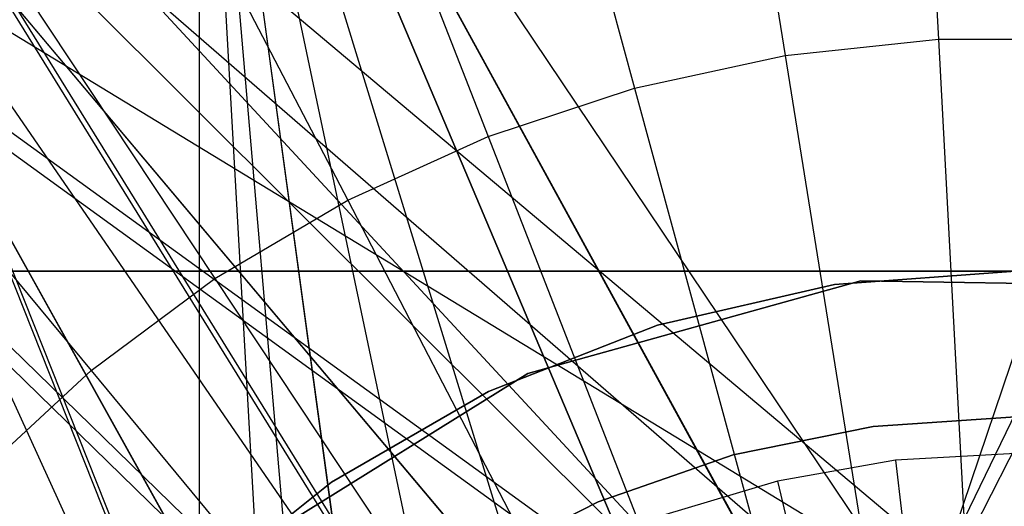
# Model space of a CAD drawing. Extents: x 0.1 to 16.1, y -7 to 7.
# Tile 41 of 68: x 7.67 to 8.075, y 0.403 to 0.603. Entities that reach past the tile are written whole.
import ezdxf

# ---------------------------------------------------------------- set-up
doc = ezdxf.new("R2010")
doc.units = 0
doc.header["$LTSCALE"] = 2.54
doc.layers.get('0').update_dxf_attribs({"color": 13, "linetype": 'CONTINUOUS'})

# ---------------------------------------------------------------- blocks, each defined once
blk = doc.blocks.new('DROPS_WOOD_E_PM_STL')
at = {"color": 0}
for p, q in [((8.0327, 0.88736, 2.286), (8.04826, 0.59548, 2.22278)), ((8.0327, 0.88736, 2.286), (8.04826, 0.59548, 2.22278)), ((7.93865, 0.87731, 2.286), (7.98515, 0.58873, 2.22278)), ((7.93865, 0.87731, 2.286), (7.98515, 0.58873, 2.22278)), ((7.8462, 0.85732, 2.286), (7.92311, 0.57531, 2.22278)), ((7.8462, 0.85732, 2.286), (7.92311, 0.57531, 2.22278)), ((7.7564, 0.82761, 2.286), (7.86284, 0.55538, 2.22278)), ((7.7564, 0.82761, 2.286), (7.86284, 0.55538, 2.22278)), ((7.31182, 0.81361, 29.4039), (7.89295, 0.24817, 29.36883)), ((8.14676, 0.3061, 29.36695), (7.31182, 0.81361, 29.4039)), ((8.14676, 0.3061, 29.36695), (7.31182, 0.81361, 29.4039)), ((8.01324, 0.3061, 29.36695), (7.31182, 0.81361, 29.4039)), ((8.01324, 0.3061, 29.36695), (7.31182, 0.81361, 29.4039)), ((7.31182, 0.81361, 29.4039), (7.89295, 0.24817, 29.36883)), ((7.80971, 0.14172, 33.37573), (7.54307, 0.81155, 33.40314)), ((7.89295, 0.24611, 33.37102), (7.54307, 0.81155, 33.40314)), ((7.80971, 0.14172, 33.37573), (7.54307, 0.81155, 33.40314)), ((7.89295, 0.24611, 33.37102), (7.54307, 0.81155, 33.40314)), ((8.01324, 0.30404, 33.36723), (8.25946, 0.81156, 33.37096)), ((8.01324, 0.30404, 33.36723), (8.25946, 0.81156, 33.37096)), ((8.14676, 0.29992, 41.36612), (7.54307, 0.80746, 41.33073)), ((8.14676, 0.29992, 41.36612), (7.54307, 0.80746, 41.33073)), ((8.01324, 0.29992, 41.36612), (7.54307, 0.80746, 41.33073)), ((8.01324, 0.29992, 41.36612), (7.54307, 0.80746, 41.33073)), ((7.89295, 0.24199, 41.36227), (7.54307, 0.80746, 41.33073)), ((7.80971, 0.13761, 41.35745), (7.54307, 0.80746, 41.33073)), ((7.89295, 0.24199, 41.36227), (7.54307, 0.80746, 41.33073)), ((7.80971, 0.13761, 41.35745), (7.54307, 0.80746, 41.33073)), ((7.89295, 0.23993, 45.36446), (7.31182, 0.8054, 45.32997)), ((7.89295, 0.23993, 45.36446), (7.31182, 0.8054, 45.32997)), ((8.01324, 0.29786, 45.36639), (7.31182, 0.8054, 45.32997)), ((8.01324, 0.29786, 45.36639), (7.31182, 0.8054, 45.32997)), ((8.0801, 0.30445, 16.35121), (7.50386, 0.80445, 16.37893)), ((8.0801, 0.30445, 16.35121), (7.50386, 0.80445, 16.37893)), ((8.01324, 0.29693, 16.35158), (7.50386, 0.80445, 16.37893)), ((8.01324, 0.29693, 16.35158), (7.50386, 0.80445, 16.37893)), ((7.94984, 0.27475, 16.35262), (7.50386, 0.80445, 16.37893)), ((7.89295, 0.239, 16.35412), (7.50386, 0.80445, 16.37893)), ((7.94984, 0.27475, 16.35262), (7.50386, 0.80445, 16.37893)), ((7.89295, 0.239, 16.35412), (7.50386, 0.80445, 16.37893)), ((7.84538, 0.19141, 16.3558), (7.50386, 0.80445, 16.37893)), ((7.84538, 0.19141, 16.3558), (7.50386, 0.80445, 16.37893)), ((7.80971, 0.13462, 16.3573), (7.50386, 0.80445, 16.37893)), ((7.80971, 0.13462, 28.34512), (7.50386, 0.80445, 28.32348)), ((7.80971, 0.13462, 28.34512), (7.50386, 0.80445, 28.32348)), ((7.84545, 0.1915, 28.34662), (7.50386, 0.80445, 28.32348)), ((7.84545, 0.1915, 28.34662), (7.50386, 0.80445, 28.32348)), ((7.89295, 0.239, 28.34829), (7.50386, 0.80445, 28.32348)), ((7.94993, 0.27479, 28.3498), (7.50386, 0.80445, 28.32348)), ((7.89295, 0.239, 28.34829), (7.50386, 0.80445, 28.32348)), ((7.94993, 0.27479, 28.3498), (7.50386, 0.80445, 28.32348)), ((8.01324, 0.29693, 28.35084), (7.50386, 0.80445, 28.32348)), ((8.01324, 0.29693, 28.35084), (7.50386, 0.80445, 28.32348)), ((7.80971, 0.13462, 16.3573), (7.50386, 0.80445, 16.37893)), ((8.01324, 0.29693, 28.35084), (8.27231, 0.80445, 28.34813)), ((8.01324, 0.29693, 28.35084), (8.27231, 0.80445, 28.34813)), ((7.91325, 0.24939, 33.88088), (7.74392, 0.8, 33.89308)), ((7.74392, 0.8, 33.89308), (7.96519, 0.27716, 33.87879)), ((8.08, 0.3, 33.87691), (7.74392, 0.8, 33.89308)), ((8.08, 0.3, 33.87691), (7.74392, 0.8, 33.89308)), ((8.0213, 0.2942, 33.8774), (7.74392, 0.8, 33.89308)), ((8.0213, 0.2942, 33.8774), (7.74392, 0.8, 33.89308)), ((7.74392, 0.8, 33.89308), (7.96519, 0.27716, 33.87879)), ((7.86787, 0.21213, 33.88334), (7.74392, 0.8, 33.89308)), ((7.91325, 0.24939, 33.88088), (7.74392, 0.8, 33.89308)), ((7.86787, 0.21213, 33.88334), (7.74392, 0.8, 33.89308)), ((7.83061, 0.16674, 33.8858), (7.74392, 0.8, 33.89308)), ((7.83061, 0.16674, 33.8858), (7.74392, 0.8, 33.89308)), ((7.80284, 0.11481, 33.8879), (7.74392, 0.8, 33.89308)), ((7.74392, 0.8, 40.86074), (7.78575, 0.05845, 40.86452)), ((7.74392, 0.8, 40.86074), (7.74392, 0, 40.86074)), ((7.80284, 0.11481, 40.86592), (7.74392, 0.8, 40.86074)), ((7.74392, 0.8, 40.86074), (7.78575, 0.05845, 40.86452)), ((7.83047, 0.16654, 40.868), (7.74392, 0.8, 40.86074)), ((7.80284, 0.11481, 40.86592), (7.74392, 0.8, 40.86074)), ((7.83047, 0.16654, 40.868), (7.74392, 0.8, 40.86074)), ((7.86787, 0.21213, 40.87047), (7.74392, 0.8, 40.86074)), ((7.86787, 0.21213, 40.87047), (7.74392, 0.8, 40.86074)), ((7.91324, 0.24938, 40.87293), (7.74392, 0.8, 40.86074)), ((7.96519, 0.27716, 40.87502), (7.74392, 0.8, 40.86074)), ((7.91324, 0.24938, 40.87293), (7.74392, 0.8, 40.86074)), ((7.96519, 0.27716, 40.87502), (7.74392, 0.8, 40.86074)), ((8.02156, 0.29425, 40.87642), (7.74392, 0.8, 40.86074)), ((8.02156, 0.29425, 40.87642), (7.74392, 0.8, 40.86074)), ((7.74392, 0.8, 33.89308), (7.74392, 0, 33.89308)), ((7.74392, 0.8, 33.89308), (7.74392, 0, 33.89308)), ((7.80284, 0.11481, 33.8879), (7.74392, 0.8, 33.89308)), ((7.74392, 0.8, 40.86074), (7.74392, 0, 40.86074)), ((8.02156, 0.29425, 40.87642), (8.19218, 0.8, 40.87511)), ((8.02156, 0.29425, 40.87642), (8.19218, 0.8, 40.87511)), ((7.67026, 0.78852, 2.286), (7.80504, 0.52915, 2.22278)), ((7.67026, 0.78852, 2.286), (7.80504, 0.52915, 2.22278)), ((7.58877, 0.7405, 2.286), (7.75035, 0.49692, 2.22278)), ((7.58877, 0.7405, 2.286), (7.75035, 0.49692, 2.22278)), ((7.51284, 0.68409, 2.286), (7.6994, 0.45907, 2.22278)), ((7.51284, 0.68409, 2.286), (7.6994, 0.45907, 2.22278)), ((7.98515, 0.58873, 2.22278), (8.04826, 0.59548, 2.22278)), ((7.98515, 0.58873, 2.22278), (8.04826, 0.59548, 2.22278)), ((8.04826, 0.59548, 2.22278), (8.06408, 0.29863, 2.19005)), ((8.04826, 0.59548, 2.22278), (8.11174, 0.59548, 2.22278)), ((8.04826, 0.59548, 2.22278), (8.06408, 0.29863, 2.19005)), ((8.04826, 0.59548, 2.22278), (8.11174, 0.59548, 2.22278)), ((7.92311, 0.57531, 2.22278), (7.98515, 0.58873, 2.22278)), ((7.92311, 0.57531, 2.22278), (7.98515, 0.58873, 2.22278)), ((7.98515, 0.58873, 2.22278), (8.03243, 0.29525, 2.19005)), ((7.98515, 0.58873, 2.22278), (8.03243, 0.29525, 2.19005)), ((7.86284, 0.55538, 2.22278), (7.92311, 0.57531, 2.22278)), ((7.86284, 0.55538, 2.22278), (7.92311, 0.57531, 2.22278)), ((7.92311, 0.57531, 2.22278), (8.00132, 0.28852, 2.19005)), ((7.92311, 0.57531, 2.22278), (8.00132, 0.28852, 2.19005)), ((7.80504, 0.52915, 2.22278), (7.86284, 0.55538, 2.22278)), ((7.80504, 0.52915, 2.22278), (7.86284, 0.55538, 2.22278)), ((7.86284, 0.55538, 2.22278), (7.9711, 0.27852, 2.19005)), ((7.86284, 0.55538, 2.22278), (7.9711, 0.27852, 2.19005)), ((7.75035, 0.49692, 2.22278), (7.80504, 0.52915, 2.22278)), ((7.75035, 0.49692, 2.22278), (7.80504, 0.52915, 2.22278)), ((7.80504, 0.52915, 2.22278), (7.94211, 0.26537, 2.19005)), ((7.80504, 0.52915, 2.22278), (7.94211, 0.26537, 2.19005)), ((8.56229, 0.5, 16.33972), (7.59771, 0.5, 16.33972)), ((7.59771, 0.5, 16.03972), (8.08, 0.5, 16.03972)), ((8.56229, 0.5, 16.33972), (7.59771, 0.5, 16.33972)), ((7.59771, 0.5, 16.03972), (8.08, 0.5, 16.03972)), ((8.08, 0.5, 16.03972), (8.00548, 0.49442, 16.03972)), ((8.00548, 0.49442, 14.93972), (8.08, 0.5, 14.93972)), ((8.08, 0.5, 16.03972), (8.00548, 0.49442, 16.03972)), ((8.00548, 0.49442, 14.93972), (8.08, 0.5, 14.93972)), ((7.6994, 0.45907, 2.22278), (7.75035, 0.49692, 2.22278)), ((7.6994, 0.45907, 2.22278), (7.75035, 0.49692, 2.22278)), ((7.75035, 0.49692, 2.22278), (7.91468, 0.24921, 2.19005)), ((7.75035, 0.49692, 2.22278), (7.91468, 0.24921, 2.19005)), ((8.01637, 0.49594, 213.39407), (7.87923, 0.45792, 213.39407)), ((7.87923, 0.45792, 213.47407), (8.01637, 0.49594, 213.47407)), ((7.87923, 0.45792, 213.47407), (8.01637, 0.49594, 213.47407)), ((8.01637, 0.49594, 213.39407), (7.87923, 0.45792, 213.39407)), ((8.15867, 0.49377, 213.39407), (8.01637, 0.49594, 213.39407)), ((8.01637, 0.49594, 213.39407), (8.01637, 0.49594, 213.47407)), ((8.01637, 0.49594, 213.47407), (8.15867, 0.49377, 213.47407)), ((8.01637, 0.49594, 213.39407), (8.01637, 0.49594, 213.47407)), ((8.01637, 0.49594, 213.47407), (8.15867, 0.49377, 213.47407)), ((8.15867, 0.49377, 213.39407), (8.01637, 0.49594, 213.39407)), ((8.00548, 0.49442, 16.03972), (7.93262, 0.47779, 16.03972)), ((7.93262, 0.47779, 14.93972), (8.00548, 0.49442, 14.93972)), ((8.00548, 0.49442, 16.03972), (7.93262, 0.47779, 16.03972)), ((7.93262, 0.47779, 14.93972), (8.00548, 0.49442, 14.93972)), ((8.00548, 0.49442, 16.03972), (8.00548, 0.49442, 14.93972)), ((8.00548, 0.49442, 16.03972), (8.00548, 0.49442, 14.93972)), ((7.93262, 0.47779, 16.03972), (7.86306, 0.45048, 16.03972)), ((7.86306, 0.45048, 14.93972), (7.93262, 0.47779, 14.93972)), ((7.93262, 0.47779, 16.03972), (7.86306, 0.45048, 16.03972)), ((7.86306, 0.45048, 14.93972), (7.93262, 0.47779, 14.93972)), ((7.93262, 0.47779, 16.03972), (7.93262, 0.47779, 14.93972)), ((7.93262, 0.47779, 16.03972), (7.93262, 0.47779, 14.93972)), ((7.65276, 0.41601, 2.22278), (7.6994, 0.45907, 2.22278)), ((7.65276, 0.41601, 2.22278), (7.6994, 0.45907, 2.22278)), ((7.6994, 0.45907, 2.22278), (7.88913, 0.23022, 2.19005)), ((7.6994, 0.45907, 2.22278), (7.88913, 0.23022, 2.19005)), ((7.75835, 0.38281, 213.47407), (7.87923, 0.45792, 213.47407)), ((7.87923, 0.45792, 213.39407), (7.75835, 0.38281, 213.39407)), ((7.75835, 0.38281, 213.47407), (7.87923, 0.45792, 213.47407)), ((7.87923, 0.45792, 213.39407), (7.75835, 0.38281, 213.39407)), ((7.87923, 0.45792, 213.39407), (7.87923, 0.45792, 213.47407)), ((7.87923, 0.45792, 213.39407), (7.87923, 0.45792, 213.47407)), ((7.86306, 0.45048, 16.03972), (7.79834, 0.41312, 16.03972)), ((7.79834, 0.41312, 14.93972), (7.86306, 0.45048, 14.93972)), ((7.86306, 0.45048, 16.03972), (7.79834, 0.41312, 16.03972)), ((7.79834, 0.41312, 14.93972), (7.86306, 0.45048, 14.93972)), ((7.86306, 0.45048, 16.03972), (7.86306, 0.45048, 14.93972)), ((7.86306, 0.45048, 16.03972), (7.86306, 0.45048, 14.93972)), ((8.08, 0.44, 41.3819), (8.02135, 0.43607, 41.3819)), ((8.02135, 0.43607, 40.8819), (8.08, 0.44, 40.8819)), ((8.08, 0.44, 41.3819), (8.02135, 0.43607, 41.3819)), ((8.02135, 0.43607, 40.8819), (8.08, 0.44, 40.8819)), ((8.08, 0.44, 33.88877), (8.02135, 0.43607, 33.88877)), ((8.02135, 0.43607, 33.38877), (8.08, 0.44, 33.38877)), ((8.08, 0.44, 33.88877), (8.02135, 0.43607, 33.88877)), ((8.02135, 0.43607, 33.38877), (8.08, 0.44, 33.38877)), ((8.02135, 0.43607, 41.3819), (7.96375, 0.42437, 41.3819)), ((7.96375, 0.42437, 40.8819), (8.02135, 0.43607, 40.8819)), ((8.02135, 0.43607, 41.3819), (7.96375, 0.42437, 41.3819)), ((7.96375, 0.42437, 40.8819), (8.02135, 0.43607, 40.8819)), ((8.02135, 0.43607, 33.88877), (7.96375, 0.42437, 33.88877)), ((7.96375, 0.42437, 33.38877), (8.02135, 0.43607, 33.38877)), ((8.02135, 0.43607, 33.88877), (7.96375, 0.42437, 33.88877)), ((7.96375, 0.42437, 33.38877), (8.02135, 0.43607, 33.38877)), ((8.02135, 0.43607, 41.3819), (8.02135, 0.43607, 40.8819)), ((8.02135, 0.43607, 41.3819), (8.02135, 0.43607, 40.8819)), ((8.02135, 0.43607, 33.88877), (8.02135, 0.43607, 33.38877)), ((8.02135, 0.43607, 33.88877), (8.02135, 0.43607, 33.38877)), ((7.96375, 0.42437, 41.3819), (7.90823, 0.40509, 41.3819)), ((7.90823, 0.40509, 40.8819), (7.96375, 0.42437, 40.8819)), ((7.96375, 0.42437, 41.3819), (7.90823, 0.40509, 41.3819)), ((7.90823, 0.40509, 40.8819), (7.96375, 0.42437, 40.8819)), ((7.96375, 0.42437, 33.88877), (7.90823, 0.40509, 33.88877)), ((7.90823, 0.40509, 33.38877), (7.96375, 0.42437, 33.38877)), ((7.96375, 0.42437, 33.88877), (7.90823, 0.40509, 33.88877)), ((7.90823, 0.40509, 33.38877), (7.96375, 0.42437, 33.38877)), ((7.96375, 0.42437, 41.3819), (7.96375, 0.42437, 40.8819)), ((7.96375, 0.42437, 41.3819), (7.96375, 0.42437, 40.8819)), ((7.96375, 0.42437, 33.88877), (7.96375, 0.42437, 33.38877)), ((7.96375, 0.42437, 33.88877), (7.96375, 0.42437, 33.38877)), ((8.03066, 0.42213, 14.93972), (7.98199, 0.41354, 14.93972)), ((8.03066, 0.42213, 14.93972), (7.98199, 0.41354, 14.93972)), ((8.08, 0.425, 14.93972), (8.03066, 0.42213, 14.93972)), ((8.08, 0.425, 14.93972), (8.03066, 0.42213, 14.93972)), ((8.03066, 0.42213, 14.93972), (8.03324, 0.40002, 14.94223)), ((8.03066, 0.42213, 14.93972), (8.03324, 0.40002, 14.94223)), ((7.98199, 0.41354, 14.93972), (7.93464, 0.39937, 14.93972)), ((7.98199, 0.41354, 14.93972), (7.93464, 0.39937, 14.93972)), ((7.98199, 0.41354, 14.93972), (7.98712, 0.39189, 14.94223)), ((7.98199, 0.41354, 14.93972), (7.98712, 0.39189, 14.94223)), ((7.79834, 0.41312, 16.03972), (7.73991, 0.36653, 16.03972)), ((7.73991, 0.36653, 14.93972), (7.79834, 0.41312, 14.93972)), ((7.79834, 0.41312, 16.03972), (7.73991, 0.36653, 16.03972)), ((7.73991, 0.36653, 14.93972), (7.79834, 0.41312, 14.93972)), ((7.79834, 0.41312, 16.03972), (7.79834, 0.41312, 14.93972)), ((7.79834, 0.41312, 16.03972), (7.79834, 0.41312, 14.93972)), ((7.90823, 0.40509, 41.3819), (7.85577, 0.37858, 41.3819)), ((7.85577, 0.37858, 40.8819), (7.90823, 0.40509, 40.8819)), ((7.90823, 0.40509, 41.3819), (7.85577, 0.37858, 41.3819)), ((7.85577, 0.37858, 40.8819), (7.90823, 0.40509, 40.8819)), ((7.90823, 0.40509, 33.88877), (7.85577, 0.37858, 33.88877)), ((7.85577, 0.37858, 33.38877), (7.90823, 0.40509, 33.38877)), ((7.90823, 0.40509, 33.88877), (7.85577, 0.37858, 33.88877)), ((7.85577, 0.37858, 33.38877), (7.90823, 0.40509, 33.38877)), ((7.90823, 0.40509, 41.3819), (7.90823, 0.40509, 40.8819)), ((7.90823, 0.40509, 41.3819), (7.90823, 0.40509, 40.8819)), ((7.90823, 0.40509, 33.88877), (7.90823, 0.40509, 33.38877)), ((7.90823, 0.40509, 33.88877), (7.90823, 0.40509, 33.38877))]:
    blk.add_line(p, q, dxfattribs=at)

msp = doc.modelspace()

# ---------------------------------------------------------------- block references
at = {"color": 0}
msp.add_blockref('DROPS_WOOD_E_PM_STL', (0, 0), dxfattribs=at)

doc.saveas('drawing.dxf')
